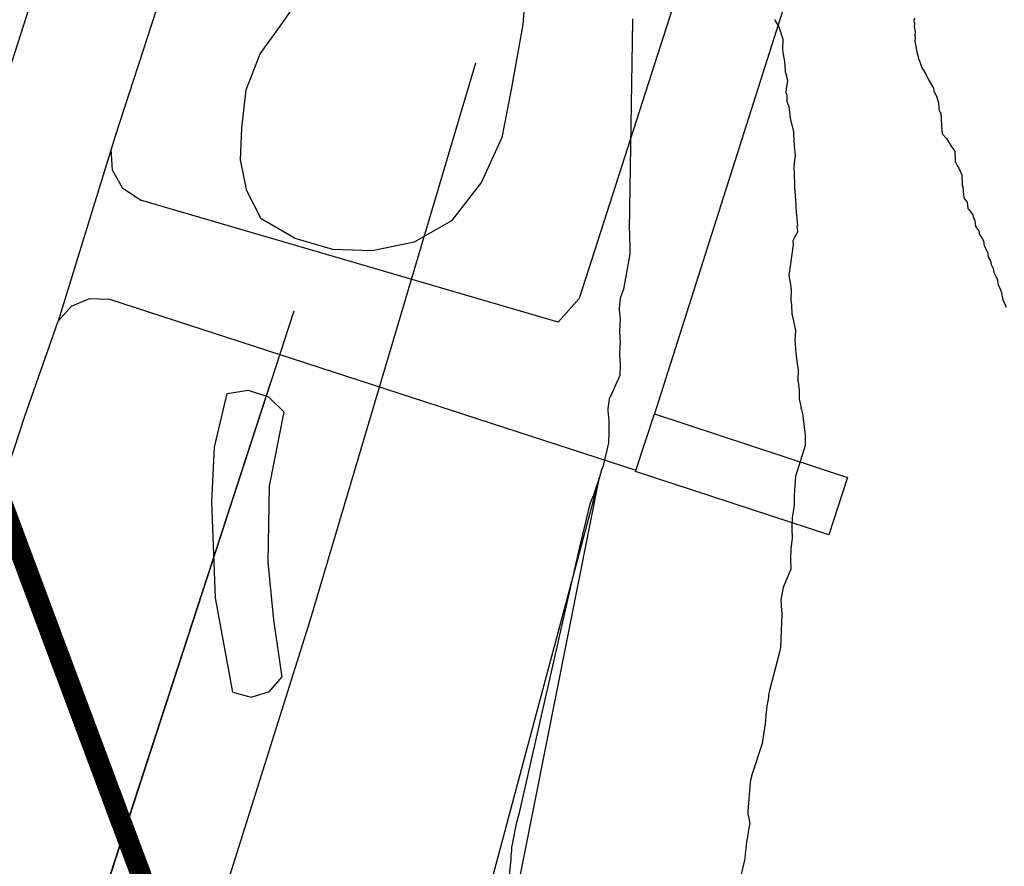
# Model space of a CAD drawing. Extents: x 158343 to 162498, y 431347 to 434500.
# Tile 84 of 220: x 159440 to 159487, y 433995 to 434035. Entities that reach past the tile are written whole.
import ezdxf

# ---------------------------------------------------------------- set-up
doc = ezdxf.new("R2010")
doc.units = 0
doc.header["$LTSCALE"] = 10
doc.header["$MEASUREMENT"] = 0
for name, color, linetype in [('000_arcering', 8, 'CONTINUOUS'), ('33_trappen en balustraden', 252, 'CONTINUOUS'), ('44_plafonds', 8, 'CONTINUOUS'), ('47_binneninrichting', 8, 'CONTINUOUS'), ('bestaand 006m', 8, 'CONTINUOUS'), ('bestaand 007m', 8, 'CONTINUOUS'), ('def. con-hoogtelijn (index)', 8, 'CONTINUOUS'), ('nieuw006m', 8, 'CONTINUOUS'), ('nieuw007m', 8, 'CONTINUOUS')]:
    doc.layers.add(name, color=color, linetype=linetype)
doc.layers.add('MEET', color=6, linetype='CONTINUOUS', plot=False)

# ---------------------------------------------------------------- blocks, each defined once
blk = doc.blocks.new('bestaande hoogtelijnen')
at = {"layer": 'def. con-hoogtelijn (index)'}
for p, q in [((-184.777, -30.871), (-184.796, -30.981)), ((-184.777, -30.871), (-184.796, -30.981)), ((-184.777, -30.871), (-184.796, -30.981)), ((-198.385, -31), (-198.531, -41.092)), ((-198.385, -31), (-198.531, -41.092)), ((-198.385, -31), (-198.531, -41.092)), ((-198.383, -30.902), (-198.385, -31)), ((-198.383, -30.902), (-198.385, -31)), ((-198.383, -30.902), (-198.385, -31)), ((-191.507, -30.944), (-191.504, -30.97)), ((-191.507, -30.944), (-191.504, -30.97)), ((-191.504, -30.97), (-191.469, -31.028)), ((-191.504, -30.97), (-191.469, -31.028)), ((-191.469, -31.028), (-191.32, -31.286)), ((-191.469, -31.028), (-191.32, -31.286)), ((-191.32, -31.286), (-191.117, -31.88)), ((-191.32, -31.286), (-191.117, -31.88)), ((-184.796, -30.981), (-184.764, -31.123)), ((-184.796, -30.981), (-184.764, -31.123)), ((-184.796, -30.981), (-184.764, -31.123)), ((-184.764, -31.123), (-184.784, -31.273)), ((-184.764, -31.123), (-184.784, -31.273)), ((-184.764, -31.123), (-184.784, -31.273)), ((-184.784, -31.273), (-184.743, -31.529)), ((-184.784, -31.273), (-184.743, -31.529)), ((-184.784, -31.273), (-184.743, -31.529)), ((-184.733, -31.821), (-184.758, -31.981)), ((-184.733, -31.821), (-184.758, -31.981)), ((-184.733, -31.821), (-184.758, -31.981)), ((-184.743, -31.529), (-184.753, -31.72)), ((-184.743, -31.529), (-184.753, -31.72)), ((-184.743, -31.529), (-184.753, -31.72)), ((-184.753, -31.72), (-184.733, -31.821)), ((-184.753, -31.72), (-184.733, -31.821)), ((-184.753, -31.72), (-184.733, -31.821)), ((-191.117, -31.88), (-191.14, -32.38)), ((-191.117, -31.88), (-191.14, -32.38)), ((-184.758, -31.981), (-184.677, -32.416)), ((-184.758, -31.981), (-184.677, -32.416)), ((-184.758, -31.981), (-184.677, -32.416)), ((-191.14, -32.38), (-191.12, -32.481)), ((-191.14, -32.38), (-191.12, -32.481)), ((-191.12, -32.481), (-191.119, -32.528)), ((-191.12, -32.481), (-191.119, -32.528)), ((-191.119, -32.528), (-191.038, -32.962)), ((-191.119, -32.528), (-191.038, -32.962)), ((-184.677, -32.416), (-184.663, -32.496)), ((-184.677, -32.416), (-184.663, -32.496)), ((-184.677, -32.416), (-184.663, -32.496)), ((-184.663, -32.496), (-184.561, -32.865)), ((-184.663, -32.496), (-184.561, -32.865)), ((-184.663, -32.496), (-184.561, -32.865)), ((-205.948, -33.052), (-213.949, -59.967)), ((-205.948, -33.052), (-213.949, -59.967)), ((-205.948, -33.052), (-205.948, -33.052)), ((-205.948, -33.052), (-205.948, -33.052)), ((-191.038, -32.962), (-191.013, -33.395)), ((-191.038, -32.962), (-191.013, -33.395)), ((-184.561, -32.865), (-184.52, -32.981)), ((-184.561, -32.865), (-184.52, -32.981)), ((-184.561, -32.865), (-184.52, -32.981)), ((-184.52, -32.981), (-184.427, -33.231)), ((-184.52, -32.981), (-184.427, -33.231)), ((-184.52, -32.981), (-184.427, -33.231)), ((-184.427, -33.231), (-184.425, -33.234)), ((-184.427, -33.231), (-184.425, -33.234)), ((-184.427, -33.231), (-184.425, -33.234)), ((-184.425, -33.234), (-184.24, -33.543)), ((-184.425, -33.234), (-184.24, -33.543)), ((-184.425, -33.234), (-184.24, -33.543)), ((-191.013, -33.395), (-191.005, -33.452)), ((-191.013, -33.395), (-191.005, -33.452)), ((-191.005, -33.452), (-191.003, -33.46)), ((-191.005, -33.452), (-191.003, -33.46)), ((-191.003, -33.46), (-191.003, -33.481)), ((-191.003, -33.46), (-191.003, -33.481)), ((-191.003, -33.481), (-190.998, -33.496)), ((-191.003, -33.481), (-190.998, -33.496)), ((-190.998, -33.496), (-190.897, -33.865)), ((-190.998, -33.496), (-190.897, -33.865)), ((-184.24, -33.543), (-184.129, -33.791)), ((-184.24, -33.543), (-184.129, -33.791)), ((-184.24, -33.543), (-184.129, -33.791)), ((-190.9, -33.89), (-190.963, -34.278)), ((-190.9, -33.89), (-190.963, -34.278)), ((-190.897, -33.865), (-190.9, -33.89)), ((-190.897, -33.865), (-190.9, -33.89)), ((-184.129, -33.791), (-184.01, -33.981)), ((-184.129, -33.791), (-184.01, -33.981)), ((-184.129, -33.791), (-184.01, -33.981)), ((-184.01, -33.981), (-183.849, -34.261)), ((-184.01, -33.981), (-183.849, -34.261)), ((-184.01, -33.981), (-183.849, -34.261)), ((-190.963, -34.278), (-190.976, -34.465)), ((-190.963, -34.278), (-190.976, -34.465)), ((-190.976, -34.465), (-190.934, -34.581)), ((-190.976, -34.465), (-190.934, -34.581)), ((-190.934, -34.581), (-190.933, -34.883)), ((-190.934, -34.581), (-190.933, -34.883)), ((-183.849, -34.261), (-183.836, -34.386)), ((-183.849, -34.261), (-183.836, -34.386)), ((-183.849, -34.261), (-183.836, -34.386)), ((-183.836, -34.386), (-183.698, -34.688)), ((-183.836, -34.386), (-183.698, -34.688)), ((-183.836, -34.386), (-183.698, -34.688)), ((-190.933, -34.883), (-190.84, -35.132)), ((-190.933, -34.883), (-190.84, -35.132)), ((-190.84, -35.132), (-190.764, -35.708)), ((-190.84, -35.132), (-190.764, -35.708)), ((-183.698, -34.688), (-183.616, -34.954)), ((-183.698, -34.688), (-183.616, -34.954)), ((-183.698, -34.688), (-183.616, -34.954)), ((-183.616, -34.954), (-183.594, -35.228)), ((-183.616, -34.954), (-183.594, -35.228)), ((-183.616, -34.954), (-183.594, -35.228)), ((-183.594, -35.228), (-183.584, -35.33)), ((-183.594, -35.228), (-183.584, -35.33)), ((-183.594, -35.228), (-183.584, -35.33)), ((-183.584, -35.33), (-183.53, -35.428)), ((-183.584, -35.33), (-183.53, -35.428)), ((-183.584, -35.33), (-183.53, -35.428)), ((-183.53, -35.428), (-183.504, -35.481)), ((-183.53, -35.428), (-183.504, -35.481)), ((-183.53, -35.428), (-183.504, -35.481)), ((-183.504, -35.481), (-183.47, -36.039)), ((-183.504, -35.481), (-183.47, -36.039)), ((-183.504, -35.481), (-183.47, -36.039)), ((-190.764, -35.708), (-190.616, -36.357)), ((-190.764, -35.708), (-190.616, -36.357)), ((-183.47, -36.039), (-183.431, -36.462)), ((-183.47, -36.039), (-183.431, -36.462)), ((-183.47, -36.039), (-183.431, -36.462)), ((-190.616, -36.357), (-190.606, -36.459)), ((-190.616, -36.357), (-190.606, -36.459)), ((-190.606, -36.459), (-190.604, -36.481)), ((-190.606, -36.459), (-190.604, -36.481)), ((-190.604, -36.481), (-190.57, -37.039)), ((-190.604, -36.481), (-190.57, -37.039)), ((-183.431, -36.462), (-183.233, -36.685)), ((-183.431, -36.462), (-183.233, -36.685)), ((-183.431, -36.462), (-183.233, -36.685)), ((-190.57, -37.039), (-190.572, -37.061)), ((-190.57, -37.039), (-190.572, -37.061)), ((-183.233, -36.685), (-183.13, -36.843)), ((-183.233, -36.685), (-183.13, -36.843)), ((-183.233, -36.685), (-183.13, -36.843)), ((-183.13, -36.843), (-183.011, -37.024)), ((-183.13, -36.843), (-183.011, -37.024)), ((-183.13, -36.843), (-183.011, -37.024)), ((-183.011, -37.024), (-183.009, -37.043)), ((-183.011, -37.024), (-183.009, -37.043)), ((-183.011, -37.024), (-183.009, -37.043)), ((-183.009, -37.043), (-182.827, -37.298)), ((-183.009, -37.043), (-182.827, -37.298)), ((-183.009, -37.043), (-182.827, -37.298)), ((-190.533, -37.485), (-190.579, -37.894)), ((-190.533, -37.485), (-190.579, -37.894)), ((-190.572, -37.061), (-190.533, -37.485)), ((-190.572, -37.061), (-190.533, -37.485)), ((-182.827, -37.298), (-182.81, -37.8)), ((-182.827, -37.298), (-182.81, -37.8)), ((-182.827, -37.298), (-182.81, -37.8)), ((-190.579, -37.894), (-190.587, -38.038)), ((-190.579, -37.894), (-190.587, -38.038)), ((-182.81, -37.8), (-182.707, -37.983)), ((-182.81, -37.8), (-182.707, -37.983)), ((-182.81, -37.8), (-182.707, -37.983)), ((-182.707, -37.983), (-182.631, -38.121)), ((-182.707, -37.983), (-182.631, -38.121)), ((-182.707, -37.983), (-182.631, -38.121)), ((-190.587, -38.038), (-190.585, -38.057)), ((-190.587, -38.038), (-190.585, -38.057)), ((-190.585, -38.057), (-190.579, -38.411)), ((-190.585, -38.057), (-190.579, -38.411)), ((-190.579, -38.411), (-190.563, -38.913)), ((-190.579, -38.411), (-190.563, -38.913)), ((-182.631, -38.121), (-182.493, -38.435)), ((-182.631, -38.121), (-182.493, -38.435)), ((-182.631, -38.121), (-182.493, -38.435)), ((-182.493, -38.435), (-182.469, -38.911)), ((-182.493, -38.435), (-182.469, -38.911)), ((-182.493, -38.435), (-182.469, -38.911)), ((-190.563, -38.913), (-190.564, -38.983)), ((-190.563, -38.913), (-190.564, -38.983)), ((-182.469, -38.911), (-182.464, -38.962)), ((-182.469, -38.911), (-182.464, -38.962)), ((-182.469, -38.911), (-182.464, -38.962)), ((-190.564, -38.983), (-190.564, -39.054)), ((-190.564, -38.983), (-190.564, -39.054)), ((-190.564, -39.054), (-190.523, -39.452)), ((-190.564, -39.054), (-190.523, -39.452)), ((-182.464, -38.962), (-182.434, -39.009)), ((-182.464, -38.962), (-182.434, -39.009)), ((-182.464, -38.962), (-182.434, -39.009)), ((-182.434, -39.009), (-182.401, -39.42)), ((-182.434, -39.009), (-182.401, -39.42)), ((-182.434, -39.009), (-182.401, -39.42)), ((-182.401, -39.42), (-182.394, -39.481)), ((-182.401, -39.42), (-182.394, -39.481)), ((-182.401, -39.42), (-182.394, -39.481)), ((-190.523, -39.452), (-190.499, -39.928)), ((-190.523, -39.452), (-190.499, -39.928)), ((-182.394, -39.481), (-182.385, -39.559)), ((-182.394, -39.481), (-182.385, -39.559)), ((-182.394, -39.481), (-182.385, -39.559)), ((-182.385, -39.559), (-182.223, -39.75)), ((-182.385, -39.559), (-182.223, -39.75)), ((-182.385, -39.559), (-182.223, -39.75)), ((-182.223, -39.75), (-182.189, -40.061)), ((-182.223, -39.75), (-182.189, -40.061)), ((-182.223, -39.75), (-182.189, -40.061)), ((-190.499, -39.928), (-190.499, -39.958)), ((-190.499, -39.928), (-190.499, -39.958)), ((-190.499, -39.958), (-190.497, -39.981)), ((-190.499, -39.958), (-190.497, -39.981)), ((-190.497, -39.981), (-190.494, -40.009)), ((-190.497, -39.981), (-190.494, -40.009)), ((-190.494, -40.009), (-190.461, -40.42)), ((-190.494, -40.009), (-190.461, -40.42)), ((-182.189, -40.061), (-182.135, -40.124)), ((-182.189, -40.061), (-182.135, -40.124)), ((-182.189, -40.061), (-182.135, -40.124)), ((-182.135, -40.124), (-181.957, -40.37)), ((-182.135, -40.124), (-181.957, -40.37)), ((-182.135, -40.124), (-181.957, -40.37)), ((-181.957, -40.37), (-181.943, -40.481)), ((-181.957, -40.37), (-181.943, -40.481)), ((-181.957, -40.37), (-181.943, -40.481)), ((-190.461, -40.42), (-190.454, -40.481)), ((-190.461, -40.42), (-190.454, -40.481)), ((-190.454, -40.481), (-190.445, -40.559)), ((-190.454, -40.481), (-190.445, -40.559)), ((-190.445, -40.559), (-190.411, -40.87)), ((-190.445, -40.559), (-190.411, -40.87)), ((-181.943, -40.481), (-181.866, -40.598)), ((-181.943, -40.481), (-181.866, -40.598)), ((-181.943, -40.481), (-181.866, -40.598)), ((-181.866, -40.598), (-181.844, -40.746)), ((-181.866, -40.598), (-181.844, -40.746)), ((-181.866, -40.598), (-181.844, -40.746)), ((-181.844, -40.746), (-181.82, -40.927)), ((-181.844, -40.746), (-181.82, -40.927)), ((-181.844, -40.746), (-181.82, -40.927)), ((-198.531, -41.092), (-198.521, -41.19)), ((-198.531, -41.092), (-198.521, -41.19)), ((-198.531, -41.092), (-198.521, -41.19)), ((-198.521, -41.19), (-198.504, -42.177)), ((-198.521, -41.19), (-198.504, -42.177)), ((-198.521, -41.19), (-198.504, -42.177)), ((-190.413, -41.198), (-190.549, -41.424)), ((-190.413, -41.198), (-190.549, -41.424)), ((-190.411, -40.87), (-190.45, -40.939)), ((-190.411, -40.87), (-190.45, -40.939)), ((-190.45, -40.939), (-190.435, -41.051)), ((-190.45, -40.939), (-190.435, -41.051)), ((-190.435, -41.051), (-190.413, -41.198)), ((-190.435, -41.051), (-190.413, -41.198)), ((-181.82, -40.927), (-181.658, -41.147)), ((-181.82, -40.927), (-181.658, -41.147)), ((-181.82, -40.927), (-181.658, -41.147)), ((-181.658, -41.147), (-181.631, -41.319)), ((-181.658, -41.147), (-181.631, -41.319)), ((-181.658, -41.147), (-181.631, -41.319)), ((-181.631, -41.319), (-181.527, -41.481)), ((-181.631, -41.319), (-181.527, -41.481)), ((-181.631, -41.319), (-181.527, -41.481)), ((-190.624, -41.81), (-190.827, -43.303)), ((-190.624, -41.81), (-190.827, -43.303)), ((-190.549, -41.424), (-190.648, -41.629)), ((-190.549, -41.424), (-190.648, -41.629)), ((-190.648, -41.629), (-190.624, -41.81)), ((-190.648, -41.629), (-190.624, -41.81)), ((-181.527, -41.481), (-181.439, -41.627)), ((-181.527, -41.481), (-181.439, -41.627)), ((-181.527, -41.481), (-181.439, -41.627)), ((-181.439, -41.627), (-181.4, -41.864)), ((-181.439, -41.627), (-181.4, -41.864)), ((-181.439, -41.627), (-181.4, -41.864)), ((-198.506, -42.26), (-198.816, -43.955)), ((-198.506, -42.26), (-198.816, -43.955)), ((-198.506, -42.26), (-198.816, -43.955)), ((-198.504, -42.177), (-198.506, -42.26)), ((-198.504, -42.177), (-198.506, -42.26)), ((-198.504, -42.177), (-198.506, -42.26)), ((-181.4, -41.864), (-181.255, -42.131)), ((-181.4, -41.864), (-181.255, -42.131)), ((-181.4, -41.864), (-181.255, -42.131)), ((-181.255, -42.131), (-181.251, -42.153)), ((-181.255, -42.131), (-181.251, -42.153)), ((-181.255, -42.131), (-181.251, -42.153)), ((-181.251, -42.153), (-181.21, -42.394)), ((-181.251, -42.153), (-181.21, -42.394)), ((-181.251, -42.153), (-181.21, -42.394)), ((-181.21, -42.394), (-181.108, -42.583)), ((-181.21, -42.394), (-181.108, -42.583)), ((-181.21, -42.394), (-181.108, -42.583)), ((-181.108, -42.583), (-181.074, -42.767)), ((-181.108, -42.583), (-181.074, -42.767)), ((-181.108, -42.583), (-181.074, -42.767)), ((-181.074, -42.767), (-180.973, -42.963)), ((-181.074, -42.767), (-180.973, -42.963)), ((-181.074, -42.767), (-180.973, -42.963)), ((-180.973, -42.963), (-180.938, -43.13)), ((-180.973, -42.963), (-180.938, -43.13)), ((-180.973, -42.963), (-180.938, -43.13)), ((-180.938, -43.13), (-180.843, -43.333)), ((-180.938, -43.13), (-180.843, -43.333)), ((-180.938, -43.13), (-180.843, -43.333)), ((-190.827, -43.303), (-190.8, -43.475)), ((-190.827, -43.303), (-190.8, -43.475)), ((-190.8, -43.475), (-190.8, -43.481)), ((-190.8, -43.475), (-190.8, -43.481)), ((-190.8, -43.481), (-190.761, -43.719)), ((-190.8, -43.481), (-190.761, -43.719)), ((-180.843, -43.333), (-180.781, -43.474)), ((-180.843, -43.333), (-180.781, -43.474)), ((-180.843, -43.333), (-180.781, -43.474)), ((-180.781, -43.474), (-180.734, -43.723)), ((-180.781, -43.474), (-180.734, -43.723)), ((-180.781, -43.474), (-180.734, -43.723)), ((-198.816, -43.955), (-198.962, -44.344)), ((-198.816, -43.955), (-198.962, -44.344)), ((-198.816, -43.955), (-198.962, -44.344)), ((-190.761, -43.719), (-190.761, -43.725)), ((-190.761, -43.719), (-190.761, -43.725)), ((-190.761, -43.725), (-190.758, -43.747)), ((-190.761, -43.725), (-190.758, -43.747)), ((-190.758, -43.747), (-190.716, -43.988)), ((-190.758, -43.747), (-190.716, -43.988)), ((-190.716, -43.988), (-190.742, -44.449)), ((-190.716, -43.988), (-190.742, -44.449)), ((-180.734, -43.723), (-180.593, -44.074)), ((-180.734, -43.723), (-180.593, -44.074)), ((-180.734, -43.723), (-180.593, -44.074)), ((-180.593, -44.074), (-180.506, -44.459)), ((-180.593, -44.074), (-180.506, -44.459)), ((-180.593, -44.074), (-180.506, -44.459)), ((-198.966, -44.383), (-199.016, -44.891)), ((-198.966, -44.383), (-199.016, -44.891)), ((-198.966, -44.383), (-199.016, -44.891)), ((-198.964, -44.351), (-198.966, -44.383)), ((-198.964, -44.351), (-198.966, -44.383)), ((-198.964, -44.351), (-198.966, -44.383)), ((-198.963, -44.348), (-198.964, -44.351)), ((-198.963, -44.348), (-198.964, -44.351)), ((-198.963, -44.348), (-198.964, -44.351)), ((-198.962, -44.344), (-198.963, -44.348)), ((-198.962, -44.344), (-198.963, -44.348)), ((-198.962, -44.344), (-198.963, -44.348)), ((-190.742, -44.449), (-190.742, -44.514)), ((-190.742, -44.449), (-190.742, -44.514)), ((-190.742, -44.514), (-190.708, -44.698)), ((-190.742, -44.514), (-190.708, -44.698)), ((-180.506, -44.459), (-180.5, -44.473)), ((-180.506, -44.459), (-180.5, -44.473)), ((-180.506, -44.459), (-180.5, -44.473)), ((-180.5, -44.473), (-180.497, -44.488)), ((-180.5, -44.473), (-180.497, -44.488)), ((-180.5, -44.473), (-180.497, -44.488)), ((-180.497, -44.488), (-180.496, -44.498)), ((-180.497, -44.488), (-180.496, -44.498)), ((-180.497, -44.488), (-180.496, -44.498)), ((-180.496, -44.498), (-180.342, -44.832)), ((-180.496, -44.498), (-180.342, -44.832)), ((-180.496, -44.498), (-180.342, -44.832)), ((-199.016, -44.891), (-199.014, -44.939)), ((-199.016, -44.891), (-199.014, -44.939)), ((-199.016, -44.891), (-199.014, -44.939)), ((-199.014, -44.939), (-198.973, -45.427)), ((-199.014, -44.939), (-198.973, -45.427)), ((-199.014, -44.939), (-198.973, -45.427)), ((-190.708, -44.698), (-190.682, -45.159)), ((-190.708, -44.698), (-190.682, -45.159)), ((-198.973, -45.44), (-199.001, -45.941)), ((-198.973, -45.44), (-199.001, -45.941)), ((-198.973, -45.44), (-199.001, -45.941)), ((-198.973, -45.427), (-198.973, -45.44)), ((-198.973, -45.427), (-198.973, -45.44)), ((-198.973, -45.427), (-198.973, -45.44)), ((-190.682, -45.159), (-190.647, -45.326)), ((-190.682, -45.159), (-190.647, -45.326)), ((-190.647, -45.326), (-190.647, -45.333)), ((-190.647, -45.326), (-190.647, -45.333)), ((-190.647, -45.333), (-190.599, -45.582)), ((-190.647, -45.333), (-190.599, -45.582)), ((-190.599, -45.582), (-190.599, -45.589)), ((-190.599, -45.582), (-190.599, -45.589)), ((-190.599, -45.589), (-190.513, -45.973)), ((-190.599, -45.589), (-190.513, -45.973)), ((-199.001, -45.941), (-199.002, -45.976)), ((-199.001, -45.941), (-199.002, -45.976)), ((-199.001, -45.941), (-199.002, -45.976)), ((-199.002, -45.976), (-199.001, -46.012)), ((-199.002, -45.976), (-199.001, -46.012)), ((-199.002, -45.976), (-199.001, -46.012)), ((-199.001, -46.012), (-198.973, -46.512)), ((-199.001, -46.012), (-198.973, -46.512)), ((-199.001, -46.012), (-198.973, -46.512)), ((-190.513, -45.973), (-190.544, -46.429)), ((-190.513, -45.973), (-190.544, -46.429)), ((-198.973, -46.526), (-199.007, -47.021)), ((-198.973, -46.526), (-199.007, -47.021)), ((-198.973, -46.526), (-199.007, -47.021)), ((-198.973, -46.512), (-198.973, -46.526)), ((-198.973, -46.512), (-198.973, -46.526)), ((-198.973, -46.512), (-198.973, -46.526)), ((-190.544, -46.429), (-190.53, -46.528)), ((-190.544, -46.429), (-190.53, -46.528)), ((-190.53, -46.528), (-190.531, -46.605)), ((-190.53, -46.528), (-190.531, -46.605)), ((-199.007, -47.021), (-199.009, -47.062)), ((-199.007, -47.021), (-199.009, -47.062)), ((-199.007, -47.021), (-199.009, -47.062)), ((-190.531, -46.605), (-190.498, -47.06)), ((-190.531, -46.605), (-190.498, -47.06)), ((-199.009, -47.062), (-199.008, -47.104)), ((-199.009, -47.062), (-199.008, -47.104)), ((-199.009, -47.062), (-199.008, -47.104)), ((-199.008, -47.104), (-198.973, -47.598)), ((-199.008, -47.104), (-198.973, -47.598)), ((-199.008, -47.104), (-198.973, -47.598)), ((-190.498, -47.06), (-190.452, -47.429)), ((-190.498, -47.06), (-190.452, -47.429)), ((-190.452, -47.429), (-190.452, -47.435)), ((-190.452, -47.429), (-190.452, -47.435)), ((-190.452, -47.435), (-190.434, -47.545)), ((-190.452, -47.435), (-190.434, -47.545)), ((-198.973, -47.612), (-198.992, -48.121)), ((-198.973, -47.612), (-198.992, -48.121)), ((-198.973, -47.612), (-198.992, -48.121)), ((-198.973, -47.598), (-198.973, -47.612)), ((-198.973, -47.598), (-198.973, -47.612)), ((-198.973, -47.598), (-198.973, -47.612)), ((-190.434, -47.545), (-190.388, -47.872)), ((-190.434, -47.545), (-190.388, -47.872)), ((-190.389, -47.878), (-190.406, -48.348)), ((-190.389, -47.878), (-190.406, -48.348)), ((-190.388, -47.872), (-190.389, -47.878)), ((-190.388, -47.872), (-190.389, -47.878)), ((-198.992, -48.121), (-199.479, -49.203)), ((-198.992, -48.121), (-199.479, -49.203)), ((-198.992, -48.121), (-199.479, -49.203)), ((-190.406, -48.348), (-190.388, -48.457)), ((-190.406, -48.348), (-190.388, -48.457)), ((-190.388, -48.457), (-190.357, -48.616)), ((-190.388, -48.457), (-190.357, -48.616)), ((-190.357, -48.616), (-190.359, -48.64)), ((-190.357, -48.616), (-190.359, -48.64)), ((-190.359, -48.64), (-190.332, -48.796)), ((-190.359, -48.64), (-190.332, -48.796)), ((-190.332, -48.796), (-190.332, -49.27)), ((-190.332, -48.796), (-190.332, -49.27)), ((-199.509, -49.274), (-199.565, -49.72)), ((-199.509, -49.274), (-199.565, -49.72)), ((-199.509, -49.274), (-199.565, -49.72)), ((-199.505, -49.237), (-199.509, -49.274)), ((-199.505, -49.237), (-199.509, -49.274)), ((-199.505, -49.237), (-199.509, -49.274)), ((-199.504, -49.233), (-199.505, -49.237)), ((-199.504, -49.233), (-199.505, -49.237)), ((-199.504, -49.233), (-199.505, -49.237)), ((-199.479, -49.203), (-199.504, -49.233)), ((-199.479, -49.203), (-199.504, -49.233)), ((-199.479, -49.203), (-199.504, -49.233)), ((-190.332, -49.27), (-190.294, -49.455)), ((-190.332, -49.27), (-190.294, -49.455)), ((-199.565, -49.72), (-199.571, -49.776)), ((-199.565, -49.72), (-199.571, -49.776)), ((-199.565, -49.72), (-199.571, -49.776)), ((-199.571, -49.776), (-199.566, -49.833)), ((-199.571, -49.776), (-199.566, -49.833)), ((-199.571, -49.776), (-199.566, -49.833)), ((-199.566, -49.833), (-199.513, -50.314)), ((-199.566, -49.833), (-199.513, -50.314)), ((-199.566, -49.833), (-199.513, -50.314)), ((-190.294, -49.455), (-190.243, -49.681)), ((-190.294, -49.455), (-190.243, -49.681)), ((-190.243, -49.681), (-190.248, -49.707)), ((-190.243, -49.681), (-190.248, -49.707)), ((-190.248, -49.707), (-190.229, -49.774)), ((-190.248, -49.707), (-190.229, -49.774)), ((-190.229, -49.774), (-190.179, -49.981)), ((-190.229, -49.774), (-190.179, -49.981)), ((-199.513, -50.314), (-199.513, -50.322)), ((-199.513, -50.314), (-199.513, -50.322)), ((-199.513, -50.314), (-199.513, -50.322)), ((-199.513, -50.322), (-199.512, -50.858)), ((-199.513, -50.322), (-199.512, -50.858)), ((-199.513, -50.322), (-199.512, -50.858)), ((-190.179, -49.981), (-190.151, -50.11)), ((-190.179, -49.981), (-190.151, -50.11)), ((-190.151, -50.11), (-190.039, -50.981)), ((-190.151, -50.11), (-190.039, -50.981)), ((-199.512, -50.864), (-199.532, -51.381)), ((-199.512, -50.864), (-199.532, -51.381)), ((-199.512, -50.864), (-199.532, -51.381)), ((-199.512, -50.858), (-199.512, -50.864)), ((-199.512, -50.858), (-199.512, -50.864)), ((-199.512, -50.858), (-199.512, -50.864)), ((-190.039, -50.981), (-190.038, -51.481)), ((-190.039, -50.981), (-190.038, -51.481)), ((-199.532, -51.381), (-199.798, -52.489)), ((-199.532, -51.381), (-199.798, -52.489)), ((-199.532, -51.381), (-199.798, -52.489)), ((-190.039, -51.498), (-190.512, -53.001)), ((-190.039, -51.498), (-190.512, -53.001)), ((-190.038, -51.481), (-190.039, -51.498)), ((-190.038, -51.481), (-190.039, -51.498)), ((-199.866, -52.675), (-199.963, -53.032)), ((-199.866, -52.675), (-199.963, -53.032)), ((-199.866, -52.675), (-199.963, -53.032)), ((-199.798, -52.489), (-199.866, -52.675)), ((-199.798, -52.489), (-199.866, -52.675)), ((-199.798, -52.489), (-199.866, -52.675)), ((-199.963, -53.032), (-200.266, -53.903)), ((-199.963, -53.032), (-200.266, -53.903)), ((-199.963, -53.032), (-200.266, -53.903)), ((-190.512, -53.001), (-190.58, -53.9)), ((-190.512, -53.001), (-190.58, -53.9)), ((-200.363, -54.118), (-200.424, -54.288)), ((-200.363, -54.118), (-200.424, -54.288)), ((-200.363, -54.118), (-200.424, -54.288)), ((-200.266, -53.903), (-200.363, -54.118)), ((-200.266, -53.903), (-200.363, -54.118)), ((-200.266, -53.903), (-200.363, -54.118)), ((-190.58, -53.9), (-190.579, -54.394)), ((-190.58, -53.9), (-190.579, -54.394)), ((-200.424, -54.288), (-200.524, -54.66)), ((-200.424, -54.288), (-200.524, -54.66)), ((-200.424, -54.288), (-200.524, -54.66)), ((-190.579, -54.4), (-190.667, -54.984)), ((-190.579, -54.4), (-190.667, -54.984)), ((-190.579, -54.394), (-190.579, -54.397)), ((-190.579, -54.394), (-190.579, -54.397)), ((-190.579, -54.397), (-190.579, -54.4)), ((-190.579, -54.397), (-190.579, -54.4)), ((-200.534, -54.72), (-200.958, -56.468)), ((-200.534, -54.72), (-200.958, -56.468)), ((-200.534, -54.72), (-200.958, -56.468)), ((-200.524, -54.66), (-200.534, -54.72)), ((-200.524, -54.66), (-200.534, -54.72)), ((-200.524, -54.66), (-200.534, -54.72)), ((-190.667, -54.984), (-190.685, -55.46)), ((-190.667, -54.984), (-190.685, -55.46)), ((-190.685, -55.46), (-190.686, -55.504)), ((-190.685, -55.46), (-190.686, -55.504)), ((-190.686, -55.504), (-190.678, -55.968)), ((-190.686, -55.504), (-190.678, -55.968)), ((-190.678, -55.968), (-190.729, -56.468)), ((-190.678, -55.968), (-190.729, -56.468)), ((-200.958, -56.468), (-203.862, -69.303)), ((-200.958, -56.468), (-203.862, -69.303)), ((-200.958, -56.468), (-203.862, -69.303)), ((-190.729, -56.481), (-190.751, -56.981)), ((-190.729, -56.481), (-190.751, -56.981)), ((-190.729, -56.468), (-190.729, -56.481)), ((-190.729, -56.468), (-190.729, -56.481)), ((-190.751, -56.981), (-190.741, -57.481)), ((-190.751, -56.981), (-190.741, -57.481)), ((-190.741, -57.481), (-190.755, -57.51)), ((-190.741, -57.481), (-190.755, -57.51)), ((-190.755, -57.51), (-191.108, -58.363)), ((-190.755, -57.51), (-191.108, -58.363)), ((-191.108, -58.363), (-191.227, -58.956)), ((-191.108, -58.363), (-191.227, -58.956)), ((-191.227, -58.956), (-191.208, -59.172)), ((-191.227, -58.956), (-191.208, -59.172)), ((-191.208, -59.172), (-191.2, -59.249)), ((-191.208, -59.172), (-191.2, -59.249)), ((-191.2, -59.249), (-191.181, -59.456)), ((-191.2, -59.249), (-191.181, -59.456)), ((-191.165, -59.647), (-191.228, -61.253)), ((-191.165, -59.647), (-191.228, -61.253)), ((-191.181, -59.456), (-191.186, -59.476)), ((-191.181, -59.456), (-191.186, -59.476)), ((-191.186, -59.476), (-191.163, -59.641)), ((-191.186, -59.476), (-191.163, -59.641)), ((-191.163, -59.641), (-191.165, -59.647)), ((-191.163, -59.641), (-191.165, -59.647)), ((-213.949, -59.967), (-223.525, -90.428)), ((-213.949, -59.967), (-223.525, -90.428)), ((-191.228, -61.253), (-191.281, -61.481)), ((-191.228, -61.253), (-191.281, -61.481)), ((-191.281, -61.481), (-191.773, -63.334)), ((-191.281, -61.481), (-191.773, -63.334)), ((-191.817, -63.656), (-191.846, -63.82)), ((-191.817, -63.656), (-191.846, -63.82)), ((-191.81, -63.517), (-191.817, -63.656)), ((-191.81, -63.517), (-191.817, -63.656)), ((-191.773, -63.334), (-191.81, -63.517)), ((-191.773, -63.334), (-191.81, -63.517)), ((-191.892, -64.09), (-191.932, -64.413)), ((-191.892, -64.09), (-191.932, -64.413)), ((-191.876, -63.981), (-191.892, -64.09)), ((-191.876, -63.981), (-191.892, -64.09)), ((-191.847, -63.828), (-191.876, -63.981)), ((-191.847, -63.828), (-191.876, -63.981)), ((-191.846, -63.82), (-191.847, -63.828)), ((-191.846, -63.82), (-191.847, -63.828)), ((-191.947, -64.535), (-191.979, -64.96)), ((-191.947, -64.535), (-191.979, -64.96)), ((-191.941, -64.481), (-191.947, -64.535)), ((-191.941, -64.481), (-191.947, -64.535)), ((-191.932, -64.413), (-191.941, -64.481)), ((-191.932, -64.413), (-191.941, -64.481)), ((-191.992, -65.017), (-192.126, -65.883)), ((-191.992, -65.017), (-192.126, -65.883)), ((-191.983, -64.999), (-191.992, -65.017)), ((-191.983, -64.999), (-191.992, -65.017)), ((-191.979, -64.96), (-191.983, -64.999)), ((-191.979, -64.96), (-191.983, -64.999)), ((-192.126, -65.883), (-192.608, -67.355)), ((-192.126, -65.883), (-192.608, -67.355)), ((-192.608, -67.355), (-192.677, -67.656)), ((-192.608, -67.355), (-192.677, -67.656)), ((-192.705, -67.774), (-192.819, -69.154)), ((-192.705, -67.774), (-192.819, -69.154)), ((-192.68, -67.669), (-192.705, -67.774)), ((-192.68, -67.669), (-192.705, -67.774)), ((-192.677, -67.656), (-192.68, -67.669)), ((-192.677, -67.656), (-192.68, -67.669)), ((-203.862, -69.303), (-203.973, -69.701)), ((-203.862, -69.303), (-203.973, -69.701)), ((-203.862, -69.303), (-203.973, -69.701)), ((-192.819, -69.154), (-192.807, -69.271)), ((-192.819, -69.154), (-192.807, -69.271)), ((-192.807, -69.271), (-192.716, -69.757)), ((-192.807, -69.271), (-192.716, -69.757)), ((-203.988, -69.77), (-204.19, -70.754)), ((-203.988, -69.77), (-204.19, -70.754)), ((-203.988, -69.77), (-204.19, -70.754)), ((-203.973, -69.701), (-203.988, -69.77)), ((-203.973, -69.701), (-203.988, -69.77)), ((-203.973, -69.701), (-203.988, -69.77)), ((-192.716, -69.757), (-192.762, -69.967)), ((-192.716, -69.757), (-192.762, -69.967)), ((-192.798, -70.187), (-192.85, -70.481)), ((-192.798, -70.187), (-192.85, -70.481)), ((-192.762, -69.967), (-192.8, -70.173)), ((-192.762, -69.967), (-192.8, -70.173)), ((-192.8, -70.173), (-192.798, -70.187)), ((-192.8, -70.173), (-192.798, -70.187)), ((-204.19, -70.754), (-204.216, -70.886)), ((-204.19, -70.754), (-204.216, -70.886)), ((-204.19, -70.754), (-204.216, -70.886)), ((-192.869, -70.616), (-192.916, -70.981)), ((-192.869, -70.616), (-192.916, -70.981)), ((-192.85, -70.481), (-192.869, -70.616)), ((-192.85, -70.481), (-192.869, -70.616)), ((-204.224, -71.053), (-204.242, -71.294)), ((-204.224, -71.053), (-204.242, -71.294)), ((-204.224, -71.053), (-204.242, -71.294)), ((-204.216, -70.886), (-204.224, -71.053)), ((-204.216, -70.886), (-204.224, -71.053)), ((-204.216, -70.886), (-204.224, -71.053)), ((-192.925, -71.06), (-192.961, -71.438)), ((-192.925, -71.06), (-192.961, -71.438)), ((-192.916, -70.981), (-192.925, -71.06)), ((-192.916, -70.981), (-192.925, -71.06)), ((-204.25, -71.479), (-204.447, -73.46)), ((-204.25, -71.479), (-204.447, -73.46)), ((-204.25, -71.479), (-204.447, -73.46)), ((-204.242, -71.294), (-204.25, -71.479)), ((-204.242, -71.294), (-204.25, -71.479)), ((-204.242, -71.294), (-204.25, -71.479)), ((-192.97, -71.515), (-193.163, -72.322)), ((-192.97, -71.515), (-193.163, -72.322)), ((-192.961, -71.438), (-192.97, -71.515)), ((-192.961, -71.438), (-192.97, -71.515))]:
    blk.add_line(p, q, dxfattribs=at)

msp = doc.modelspace()

# ---------------------------------------------------------------- linework, layer by layer
at = {"layer": '33_trappen en balustraden', "flags": 128}
for points in [[(159452.55, 434035.356), (159453.811, 434037.189), (159454.502, 434039.304)], [(159464.383, 434038.423), (159464.139, 434035.245), (159463.564, 434032.111)], [(159450.569, 434030.241), (159450.785, 434032.097), (159451.46, 434033.839), (159452.55, 434035.356)], [(159463.564, 434032.111), (159463.12, 434029.791), (159462.146, 434027.638), (159460.697, 434025.772)], [(159451.509, 434025.87), (159450.824, 434027.23), (159450.503, 434028.719), (159450.569, 434030.241)], [(159456.861, 434024.333), (159454.967, 434024.391), (159453.146, 434024.915), (159451.509, 434025.87)], [(159460.697, 434025.772), (159458.893, 434024.75), (159456.861, 434024.333)], [(159449.123, 434012.201), (159449.256, 434014.857), (159449.861, 434017.447)], [(159449.861, 434017.447), (159450.88, 434017.594), (159451.859, 434017.275), (159452.596, 434016.556)], [(159452.596, 434016.556), (159451.89, 434012.965), (159451.825, 434009.305)], [(159450.144, 434003.03), (159449.309, 434007.579), (159449.123, 434012.201)], [(159451.825, 434009.305), (159452.106, 434006.522), (159452.498, 434003.749)], [(159450.144, 434003.03), (159451.027, 434002.787), (159451.902, 434003.054), (159452.498, 434003.749)]]:
    msp.add_lwpolyline(points, dxfattribs=at)
at = {"layer": '44_plafonds', "flags": 128}
msp.add_lwpolyline([(159469.566, 434013.676), (159470.483, 434016.453), (159479.806, 434013.391), (159478.898, 434010.611), (159469.566, 434013.676)], dxfattribs=at)
at = {"layer": '47_binneninrichting', "flags": 128}
for points in [[(159437.772, 434009.247), (159432.267, 434010.943), (159463.848, 434109.65), (159469.762, 434107.626)], [(159469.762, 434107.626), (159444.442, 434029.816)], [(159484.723, 434061.223), (159485.857, 434064.76), (159481.386, 434066.182), (159480.247, 434062.6), (159479.914, 434062.687), (159466.85, 434022.019), (159465.837, 434020.879), (159445.69, 434026.77)], [(159483.796, 434058.331), (159470.483, 434016.453)], [(159444.442, 434029.816), (159444.264, 434029.236)], [(159444.264, 434029.236), (159441.714, 434020.937)], [(159445.69, 434026.77), (159444.839, 434027.334), (159444.328, 434028.217), (159444.264, 434029.236)], [(159441.714, 434020.937), (159442.349, 434021.653), (159443.23, 434022.028), (159444.186, 434021.99)], [(159444.186, 434021.99), (159469.588, 434013.744)], [(159437.772, 434009.247), (159440.1, 434016.349), (159441.714, 434020.937)]]:
    msp.add_lwpolyline(points, dxfattribs=at)
at = {"layer": 'bestaand 006m'}
msp.add_lwpolyline([(159453.086, 434021.422), (159432.046, 433956.799, 0.079248), (159425.66, 433933.459, 0.223853), (159430.323, 433923.646), (159437.625, 433917.921, -0.184819), (159443.806, 433907.215), (159446.094, 433895.921, -0.217279), (159440.457, 433886.158), (159428.033, 433877.46), (159399.676, 433858.508), (159393.592, 433853.471, 0.193494), (159390.992, 433845.825), (159391.438, 433841.788, -0.16125), (159390.218, 433832.976), (159384.445, 433827.202), (159376.39, 433813.28, -0.167139), (159346.363, 433788.976), (159315.892, 433771.384), (159292.487, 433757.871), (159267.663, 433743.539), (159248.536, 433732.496), (159235.465, 433728.879)], format="xyb", dxfattribs=at)
at = {"layer": 'bestaand 007m'}
msp.add_lwpolyline([(159457.975, 433963.781), (159467.841, 434013.399)], dxfattribs=at)
at = {"layer": 'MEET', "const_width": 1}
msp.add_lwpolyline([(159217.958, 434088.846), (159435.98, 434020.252), (159504.62, 433836.46), (159784.943, 433953.55), (159866.414, 433734.327), (159822.396, 433519.026), (159655.904, 433512.456), (159222.147, 433324.124), (159221.051, 433289.085), (159066.142, 433159.952), (158988.578, 433123.001), (158887.875, 433065.241), (158810.463, 433043.05), (158594.735, 433280.892), (158643.686, 433366.243), (158736.008, 433394.891), (158840.951, 433432.099), (158907.599, 433472.413), (158902.406, 433599.513), (159112.888, 433678.639), (159214.784, 433765.28), (159227.573, 433847.097)], close=True, dxfattribs=at)
at = {"layer": 'nieuw006m'}
msp.add_lwpolyline([(159161.706, 433717.115), (159167.573, 433710.747), (159231.451, 433770.052, 0.222056), (159247.366, 433809.27), (159242.656, 433900.639), (159292.264, 434035.481), (159431.495, 433984.258, 0.427413), (159442.566, 433989.111), (159451.954, 434017.944)], format="xyb", dxfattribs=at)
at = {"layer": 'nieuw007m', "flags": 128}
msp.add_lwpolyline([(159467.841, 434013.399), (159462.089, 433991.93), (159458.157, 433978.692, -0.259588), (159449.04, 433975.138), (159438.732, 433977.334), (159294.636, 434030.346), (159246.693, 433900.027), (159251.361, 433809.476, -0.222056), (159234.173, 433767.12), (159124.591, 433670.365), (159117.415, 433675.032)], format="xyb", dxfattribs=at)
at = {"layer": 'nieuw007m'}
msp.add_lwpolyline([(159457.975, 433963.781), (159467.841, 434013.399), (159462.089, 433991.93)], dxfattribs=at)

# ---------------------------------------------------------------- block references
at = {"layer": '000_arcering'}
msp.add_blockref('bestaande hoogtelijnen', (159667.804, 434066.432), dxfattribs=at)

doc.saveas('drawing.dxf')
